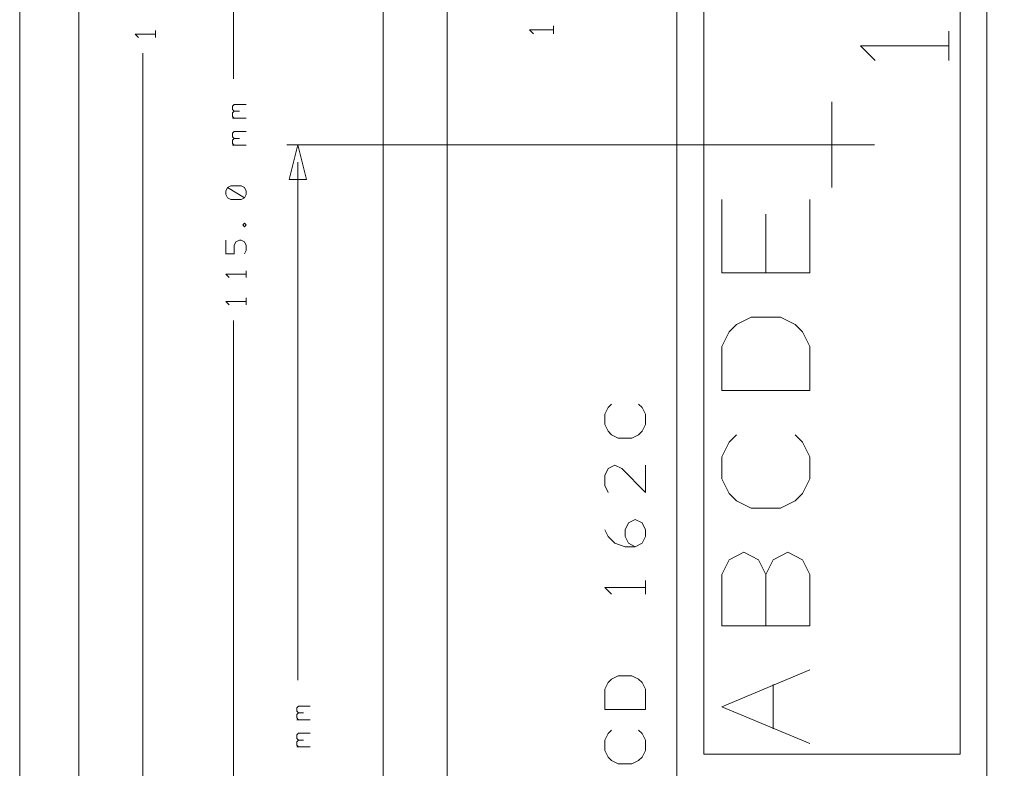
# Model space of a CAD drawing. Header units: millimetres. Extents: x -41 to 41, y -137 to 137.
# Tile 4 of 18: x -40 to 6, y -78 to -43. Entities that reach past the tile are written whole.
import ezdxf

# ---------------------------------------------------------------- set-up
doc = ezdxf.new("R2010")
doc.units = ezdxf.units.MM
doc.header["$MEASUREMENT"] = 0
doc.layers.add('Ebene 1', color=7, linetype='Continuous')

msp = doc.modelspace()

# ---------------------------------------------------------------- linework, layer by layer
at = {"layer": 'Ebene 1', "lineweight": 20}
for points, knots in [([(18.6175, -108.1719), (18.6175, -108.1719), (18.6175, 110.4706), (18.6175, 110.4706), (18.6175, 110.4706), (18.6175, 110.4706), (16.9199, 112.1678), (16.9199, 112.1678), (16.9199, 112.1678), (16.9199, 112.1678), (-22.0029, 112.1678), (-22.0029, 112.1678), (-22.0029, 112.1678), (-22.0029, 112.1678), (-23.3826, 110.7881), (-23.3826, 110.7881), (-23.3826, 110.7881), (-23.3826, 110.7881), (-23.3826, -108.1719), (-23.3826, -108.1719), (-23.3826, -108.1719), (-23.3826, -108.1719), (-22.2225, -109.3321), (-22.2225, -109.3321), (-22.2225, -109.3321), (-22.2225, -109.3321), (17.4572, -109.3321), (17.4572, -109.3321), (17.4572, -109.3321), (17.4572, -109.3321), (18.6175, -108.1719), (18.6175, -108.1719)], [0, 0, 0, 0, 0.1111111, 0.1111111, 0.1111111, 0.1111111, 0.2222222, 0.2222222, 0.2222222, 0.2222222, 0.3333333, 0.3333333, 0.3333333, 0.3333333, 0.4444444, 0.4444444, 0.4444444, 0.4444444, 0.5555556, 0.5555556, 0.5555556, 0.5555556, 0.6666667, 0.6666667, 0.6666667, 0.6666667, 0.7777778, 0.7777778, 0.7777778, 0.7777778, 1, 1, 1, 1]), ([(15.6143, 101.8057), (15.6143, 101.8057), (-20.3856, 101.8057), (-20.3856, 101.8057), (-20.3856, 101.8057), (-20.3856, 101.8057), (-20.3856, -98.0821), (-20.3856, -98.0821), (-20.3856, -98.0821), (-20.3856, -98.0821), (15.6143, -98.0821), (15.6143, -98.0821), (15.6143, -98.0821), (15.6143, -98.0821), (15.6143, 101.8057), (15.6143, 101.8057)], [0, 0, 0, 0, 0.2, 0.2, 0.2, 0.2, 0.4, 0.4, 0.4, 0.4, 0.6, 0.6, 0.6, 0.6, 1, 1, 1, 1]), ([(15.6143, -89.3322), (15.6143, -89.3322), (15.6143, -9.332), (15.6143, -9.332), (15.6143, -9.332), (15.6143, -9.332), (-20.3856, -9.332), (-20.3856, -9.332), (-20.3856, -9.332), (-20.3856, -9.332), (-20.3856, -89.3322), (-20.3856, -89.3322), (-20.3856, -89.3322), (-20.3856, -89.3322), (15.6143, -89.3322), (15.6143, -89.3322)], [0, 0, 0, 0, 0.2, 0.2, 0.2, 0.2, 0.4, 0.4, 0.4, 0.4, 0.6, 0.6, 0.6, 0.6, 1, 1, 1, 1]), ([(4.8644, -80.832), (4.8644, -80.832), (4.8644, -17.8322), (4.8644, -17.8322), (4.8644, -17.8322), (4.8644, -17.8322), (4.3646, -17.332), (4.3646, -17.332), (4.3646, -17.332), (4.3646, -17.332), (-9.1355, -17.332), (-9.1355, -17.332), (-9.1355, -17.332), (-9.1355, -17.332), (-9.6356, -17.8322), (-9.6356, -17.8322), (-9.6356, -17.8322), (-9.6356, -17.8322), (-9.6356, -80.832), (-9.6356, -80.832), (-9.6356, -80.832), (-9.6356, -80.832), (-9.1355, -81.3322), (-9.1355, -81.3322), (-9.1355, -81.3322), (-9.1355, -81.3322), (4.3646, -81.3322), (4.3646, -81.3322), (4.3646, -81.3322), (4.3646, -81.3322), (4.8644, -80.832), (4.8644, -80.832)], [0, 0, 0, 0, 0.1111111, 0.1111111, 0.1111111, 0.1111111, 0.2222222, 0.2222222, 0.2222222, 0.2222222, 0.3333333, 0.3333333, 0.3333333, 0.3333333, 0.4444444, 0.4444444, 0.4444444, 0.4444444, 0.5555556, 0.5555556, 0.5555556, 0.5555556, 0.6666667, 0.6666667, 0.6666667, 0.6666667, 0.7777778, 0.7777778, 0.7777778, 0.7777778, 1, 1, 1, 1]), ([(4.8644, -81.3322), (4.8644, -81.3322), (4.8644, -17.332), (4.8644, -17.332), (4.8644, -17.332), (4.8644, -17.332), (-9.6356, -17.332), (-9.6356, -17.332), (-9.6356, -17.332), (-9.6356, -17.332), (-9.6356, -81.3322), (-9.6356, -81.3322), (-9.6356, -81.3322), (-9.6356, -81.3322), (4.8644, -81.3322), (4.8644, -81.3322)], [0, 0, 0, 0, 0.2, 0.2, 0.2, 0.2, 0.4, 0.4, 0.4, 0.4, 0.6, 0.6, 0.6, 0.6, 1, 1, 1, 1]), ([(3.6146, -77.832), (3.6146, -77.832), (3.6146, -20.8322), (3.6146, -20.8322), (3.6146, -20.8322), (3.6146, -20.8322), (-8.3855, -20.8322), (-8.3855, -20.8322), (-8.3855, -20.8322), (-8.3855, -20.8322), (-8.3855, -77.832), (-8.3855, -77.832), (-8.3855, -77.832), (-8.3855, -77.832), (3.6146, -77.832), (3.6146, -77.832)], [0, 0, 0, 0, 0.2, 0.2, 0.2, 0.2, 0.4, 0.4, 0.4, 0.4, 0.6, 0.6, 0.6, 0.6, 1, 1, 1, 1]), ([(-15.4169, -43.9572), (-15.4169, -43.9572), (-16.5419, -43.9572), (-16.5419, -43.9572), (-16.5419, -43.9572), (-16.5419, -43.9572), (-16.3544, -44.1445), (-16.3544, -44.1445)], [0, 0, 0, 0, 0.3333333, 0.3333333, 0.3333333, 0.3333333, 1, 1, 1, 1]), ([(3.0833, -44.7072), (3.0833, -44.7072), (-1.0418, -44.7072), (-1.0418, -44.7072), (-1.0418, -44.7072), (-1.0418, -44.7072), (-0.3542, -45.3948), (-0.3542, -45.3948)], [0, 0, 0, 0, 0.3333333, 0.3333333, 0.3333333, 0.3333333, 1, 1, 1, 1]), ([(-3.417, -55.3321), (-3.417, -55.3321), (-7.5419, -55.3321), (-7.5419, -55.3321), (-7.5419, -55.3321), (-7.5419, -55.3321), (-7.5419, -51.8947), (-7.5419, -51.8947)], [0, 0, 0, 0, 0.3333333, 0.3333333, 0.3333333, 0.3333333, 1, 1, 1, 1]), ([(-3.417, -60.832), (-3.417, -60.832), (-7.5419, -60.832), (-7.5419, -60.832), (-7.5419, -60.832), (-7.5419, -60.832), (-7.5419, -58.7696), (-7.5419, -58.7696), (-7.5419, -58.7696), (-7.5419, -58.7696), (-7.198, -58.0821), (-7.198, -58.0821), (-7.198, -58.0821), (-7.198, -58.0821), (-6.8545, -57.7384), (-6.8545, -57.7384), (-6.8545, -57.7384), (-6.8545, -57.7384), (-6.1669, -57.3945), (-6.1669, -57.3945), (-6.1669, -57.3945), (-6.1669, -57.3945), (-4.7918, -57.3945), (-4.7918, -57.3945), (-4.7918, -57.3945), (-4.7918, -57.3945), (-4.1042, -57.7384), (-4.1042, -57.7384), (-4.1042, -57.7384), (-4.1042, -57.7384), (-3.7606, -58.0821), (-3.7606, -58.0821), (-3.7606, -58.0821), (-3.7606, -58.0821), (-3.417, -58.7696), (-3.417, -58.7696), (-3.417, -58.7696), (-3.417, -58.7696), (-3.417, -60.832), (-3.417, -60.832)], [0, 0, 0, 0, 0.0909091, 0.0909091, 0.0909091, 0.0909091, 0.1818182, 0.1818182, 0.1818182, 0.1818182, 0.2727273, 0.2727273, 0.2727273, 0.2727273, 0.3636364, 0.3636364, 0.3636364, 0.3636364, 0.4545455, 0.4545455, 0.4545455, 0.4545455, 0.5454545, 0.5454545, 0.5454545, 0.5454545, 0.6363636, 0.6363636, 0.6363636, 0.6363636, 0.7272727, 0.7272727, 0.7272727, 0.7272727, 0.8181818, 0.8181818, 0.8181818, 0.8181818, 1, 1, 1, 1]), ([(-11.4293, -61.4645), (-11.4293, -61.4645), (-11.2706, -61.6232), (-11.2706, -61.6232), (-11.2706, -61.6232), (-11.2706, -61.6232), (-11.1118, -61.9407), (-11.1118, -61.9407), (-11.1118, -61.9407), (-11.1118, -61.9407), (-11.1118, -62.417), (-11.1118, -62.417), (-11.1118, -62.417), (-11.1118, -62.417), (-11.2706, -62.7345), (-11.2706, -62.7345), (-11.2706, -62.7345), (-11.2706, -62.7345), (-11.4293, -62.8932), (-11.4293, -62.8932), (-11.4293, -62.8932), (-11.4293, -62.8932), (-11.7468, -63.052), (-11.7468, -63.052), (-11.7468, -63.052), (-11.7468, -63.052), (-12.3818, -63.052), (-12.3818, -63.052), (-12.3818, -63.052), (-12.3818, -63.052), (-12.6993, -62.8932), (-12.6993, -62.8932), (-12.6993, -62.8932), (-12.6993, -62.8932), (-12.8581, -62.7345), (-12.8581, -62.7345), (-12.8581, -62.7345), (-12.8581, -62.7345), (-13.0168, -62.417), (-13.0168, -62.417), (-13.0168, -62.417), (-13.0168, -62.417), (-13.0168, -61.9407), (-13.0168, -61.9407), (-13.0168, -61.9407), (-13.0168, -61.9407), (-12.8581, -61.6232), (-12.8581, -61.6232), (-12.8581, -61.6232), (-12.8581, -61.6232), (-12.6993, -61.4645), (-12.6993, -61.4645)], [0, 0, 0, 0, 0.0714286, 0.0714286, 0.0714286, 0.0714286, 0.1428571, 0.1428571, 0.1428571, 0.1428571, 0.2142857, 0.2142857, 0.2142857, 0.2142857, 0.2857143, 0.2857143, 0.2857143, 0.2857143, 0.3571429, 0.3571429, 0.3571429, 0.3571429, 0.4285714, 0.4285714, 0.4285714, 0.4285714, 0.5, 0.5, 0.5, 0.5, 0.5714286, 0.5714286, 0.5714286, 0.5714286, 0.6428571, 0.6428571, 0.6428571, 0.6428571, 0.7142857, 0.7142857, 0.7142857, 0.7142857, 0.7857143, 0.7857143, 0.7857143, 0.7857143, 0.8571429, 0.8571429, 0.8571429, 0.8571429, 1, 1, 1, 1]), ([(-4.1042, -62.8946), (-4.1042, -62.8946), (-3.7606, -63.2383), (-3.7606, -63.2383), (-3.7606, -63.2383), (-3.7606, -63.2383), (-3.417, -63.9258), (-3.417, -63.9258), (-3.417, -63.9258), (-3.417, -63.9258), (-3.417, -64.957), (-3.417, -64.957), (-3.417, -64.957), (-3.417, -64.957), (-3.7606, -65.6445), (-3.7606, -65.6445), (-3.7606, -65.6445), (-3.7606, -65.6445), (-4.1042, -65.9882), (-4.1042, -65.9882), (-4.1042, -65.9882), (-4.1042, -65.9882), (-4.7918, -66.3321), (-4.7918, -66.3321), (-4.7918, -66.3321), (-4.7918, -66.3321), (-6.1669, -66.3321), (-6.1669, -66.3321), (-6.1669, -66.3321), (-6.1669, -66.3321), (-6.8545, -65.9882), (-6.8545, -65.9882), (-6.8545, -65.9882), (-6.8545, -65.9882), (-7.198, -65.6445), (-7.198, -65.6445), (-7.198, -65.6445), (-7.198, -65.6445), (-7.5419, -64.957), (-7.5419, -64.957), (-7.5419, -64.957), (-7.5419, -64.957), (-7.5419, -63.9258), (-7.5419, -63.9258), (-7.5419, -63.9258), (-7.5419, -63.9258), (-7.198, -63.2383), (-7.198, -63.2383), (-7.198, -63.2383), (-7.198, -63.2383), (-6.8545, -62.8946), (-6.8545, -62.8946)], [0, 0, 0, 0, 0.0714286, 0.0714286, 0.0714286, 0.0714286, 0.1428571, 0.1428571, 0.1428571, 0.1428571, 0.2142857, 0.2142857, 0.2142857, 0.2142857, 0.2857143, 0.2857143, 0.2857143, 0.2857143, 0.3571429, 0.3571429, 0.3571429, 0.3571429, 0.4285714, 0.4285714, 0.4285714, 0.4285714, 0.5, 0.5, 0.5, 0.5, 0.5714286, 0.5714286, 0.5714286, 0.5714286, 0.6428571, 0.6428571, 0.6428571, 0.6428571, 0.7142857, 0.7142857, 0.7142857, 0.7142857, 0.7857143, 0.7857143, 0.7857143, 0.7857143, 0.8571429, 0.8571429, 0.8571429, 0.8571429, 1, 1, 1, 1]), ([(-11.1118, -64.322), (-11.1118, -64.322), (-11.1118, -65.592), (-11.1118, -65.592), (-11.1118, -65.592), (-11.1118, -65.592), (-12.2231, -64.4807), (-12.2231, -64.4807), (-12.2231, -64.4807), (-12.2231, -64.4807), (-12.5406, -64.322), (-12.5406, -64.322), (-12.5406, -64.322), (-12.5406, -64.322), (-12.8581, -64.4807), (-12.8581, -64.4807), (-12.8581, -64.4807), (-12.8581, -64.4807), (-13.0168, -64.7982), (-13.0168, -64.7982), (-13.0168, -64.7982), (-13.0168, -64.7982), (-13.0168, -65.2745), (-13.0168, -65.2745), (-13.0168, -65.2745), (-13.0168, -65.2745), (-12.8581, -65.592), (-12.8581, -65.592)], [0, 0, 0, 0, 0.125, 0.125, 0.125, 0.125, 0.25, 0.25, 0.25, 0.25, 0.375, 0.375, 0.375, 0.375, 0.5, 0.5, 0.5, 0.5, 0.625, 0.625, 0.625, 0.625, 0.75, 0.75, 0.75, 0.75, 1, 1, 1, 1]), ([(-11.5881, -68.132), (-11.5881, -68.132), (-11.9056, -67.9732), (-11.9056, -67.9732), (-11.9056, -67.9732), (-11.9056, -67.9732), (-12.0643, -67.6557), (-12.0643, -67.6557), (-12.0643, -67.6557), (-12.0643, -67.6557), (-12.0643, -67.3382), (-12.0643, -67.3382), (-12.0643, -67.3382), (-12.0643, -67.3382), (-11.9056, -67.0207), (-11.9056, -67.0207), (-11.9056, -67.0207), (-11.9056, -67.0207), (-11.5881, -66.862), (-11.5881, -66.862), (-11.5881, -66.862), (-11.5881, -66.862), (-11.2706, -67.0207), (-11.2706, -67.0207), (-11.2706, -67.0207), (-11.2706, -67.0207), (-11.1118, -67.3382), (-11.1118, -67.3382), (-11.1118, -67.3382), (-11.1118, -67.3382), (-11.1118, -67.6557), (-11.1118, -67.6557), (-11.1118, -67.6557), (-11.1118, -67.6557), (-11.2706, -67.9732), (-11.2706, -67.9732), (-11.2706, -67.9732), (-11.2706, -67.9732), (-11.5881, -68.132), (-11.5881, -68.132), (-11.5881, -68.132), (-11.5881, -68.132), (-12.0643, -68.132), (-12.0643, -68.132), (-12.0643, -68.132), (-12.0643, -68.132), (-12.5406, -67.9732), (-12.5406, -67.9732), (-12.5406, -67.9732), (-12.5406, -67.9732), (-12.8581, -67.6557), (-12.8581, -67.6557), (-12.8581, -67.6557), (-12.8581, -67.6557), (-13.0168, -67.3382), (-13.0168, -67.3382)], [0, 0, 0, 0, 0.0666667, 0.0666667, 0.0666667, 0.0666667, 0.1333333, 0.1333333, 0.1333333, 0.1333333, 0.2, 0.2, 0.2, 0.2, 0.2666667, 0.2666667, 0.2666667, 0.2666667, 0.3333333, 0.3333333, 0.3333333, 0.3333333, 0.4, 0.4, 0.4, 0.4, 0.4666667, 0.4666667, 0.4666667, 0.4666667, 0.5333333, 0.5333333, 0.5333333, 0.5333333, 0.6, 0.6, 0.6, 0.6, 0.6666667, 0.6666667, 0.6666667, 0.6666667, 0.7333333, 0.7333333, 0.7333333, 0.7333333, 0.8, 0.8, 0.8, 0.8, 0.8666667, 0.8666667, 0.8666667, 0.8666667, 1, 1, 1, 1]), ([(-5.4794, -69.426), (-5.4794, -69.426), (-5.1354, -68.7384), (-5.1354, -68.7384), (-5.1354, -68.7384), (-5.1354, -68.7384), (-4.4482, -68.3945), (-4.4482, -68.3945), (-4.4482, -68.3945), (-4.4482, -68.3945), (-3.7606, -68.7384), (-3.7606, -68.7384), (-3.7606, -68.7384), (-3.7606, -68.7384), (-3.417, -69.426), (-3.417, -69.426), (-3.417, -69.426), (-3.417, -69.426), (-3.417, -71.8323), (-3.417, -71.8323), (-3.417, -71.8323), (-3.417, -71.8323), (-7.5419, -71.8323), (-7.5419, -71.8323), (-7.5419, -71.8323), (-7.5419, -71.8323), (-7.5419, -69.426), (-7.5419, -69.426), (-7.5419, -69.426), (-7.5419, -69.426), (-7.198, -68.7384), (-7.198, -68.7384), (-7.198, -68.7384), (-7.198, -68.7384), (-6.5105, -68.3945), (-6.5105, -68.3945), (-6.5105, -68.3945), (-6.5105, -68.3945), (-5.823, -68.7384), (-5.823, -68.7384), (-5.823, -68.7384), (-5.823, -68.7384), (-5.4794, -69.426), (-5.4794, -69.426), (-5.4794, -69.426), (-5.4794, -69.426), (-5.4794, -71.8323), (-5.4794, -71.8323)], [0, 0, 0, 0, 0.0769231, 0.0769231, 0.0769231, 0.0769231, 0.1538462, 0.1538462, 0.1538462, 0.1538462, 0.2307692, 0.2307692, 0.2307692, 0.2307692, 0.3076923, 0.3076923, 0.3076923, 0.3076923, 0.3846154, 0.3846154, 0.3846154, 0.3846154, 0.4615385, 0.4615385, 0.4615385, 0.4615385, 0.5384615, 0.5384615, 0.5384615, 0.5384615, 0.6153846, 0.6153846, 0.6153846, 0.6153846, 0.6923077, 0.6923077, 0.6923077, 0.6923077, 0.7692308, 0.7692308, 0.7692308, 0.7692308, 0.8461538, 0.8461538, 0.8461538, 0.8461538, 1, 1, 1, 1]), ([(-11.1118, -70.037), (-11.1118, -70.037), (-13.0168, -70.037), (-13.0168, -70.037), (-13.0168, -70.037), (-13.0168, -70.037), (-12.6993, -70.3545), (-12.6993, -70.3545)], [0, 0, 0, 0, 0.3333333, 0.3333333, 0.3333333, 0.3333333, 1, 1, 1, 1]), ([(-11.1118, -75.752), (-11.1118, -75.752), (-13.0168, -75.752), (-13.0168, -75.752), (-13.0168, -75.752), (-13.0168, -75.752), (-13.0168, -74.7995), (-13.0168, -74.7995), (-13.0168, -74.7995), (-13.0168, -74.7995), (-12.8581, -74.482), (-12.8581, -74.482), (-12.8581, -74.482), (-12.8581, -74.482), (-12.6993, -74.3232), (-12.6993, -74.3232), (-12.6993, -74.3232), (-12.6993, -74.3232), (-12.3818, -74.1645), (-12.3818, -74.1645), (-12.3818, -74.1645), (-12.3818, -74.1645), (-11.7468, -74.1645), (-11.7468, -74.1645), (-11.7468, -74.1645), (-11.7468, -74.1645), (-11.4293, -74.3232), (-11.4293, -74.3232), (-11.4293, -74.3232), (-11.4293, -74.3232), (-11.2706, -74.482), (-11.2706, -74.482), (-11.2706, -74.482), (-11.2706, -74.482), (-11.1118, -74.7995), (-11.1118, -74.7995), (-11.1118, -74.7995), (-11.1118, -74.7995), (-11.1118, -75.752), (-11.1118, -75.752)], [0, 0, 0, 0, 0.0909091, 0.0909091, 0.0909091, 0.0909091, 0.1818182, 0.1818182, 0.1818182, 0.1818182, 0.2727273, 0.2727273, 0.2727273, 0.2727273, 0.3636364, 0.3636364, 0.3636364, 0.3636364, 0.4545455, 0.4545455, 0.4545455, 0.4545455, 0.5454545, 0.5454545, 0.5454545, 0.5454545, 0.6363636, 0.6363636, 0.6363636, 0.6363636, 0.7272727, 0.7272727, 0.7272727, 0.7272727, 0.8181818, 0.8181818, 0.8181818, 0.8181818, 1, 1, 1, 1]), ([(-3.417, -77.3321), (-3.417, -77.3321), (-7.5419, -75.6133), (-7.5419, -75.6133), (-7.5419, -75.6133), (-7.5419, -75.6133), (-3.417, -73.8946), (-3.417, -73.8946)], [0, 0, 0, 0, 0.3333333, 0.3333333, 0.3333333, 0.3333333, 1, 1, 1, 1]), ([(-11.4293, -76.7045), (-11.4293, -76.7045), (-11.2706, -76.8632), (-11.2706, -76.8632), (-11.2706, -76.8632), (-11.2706, -76.8632), (-11.1118, -77.1807), (-11.1118, -77.1807), (-11.1118, -77.1807), (-11.1118, -77.1807), (-11.1118, -77.657), (-11.1118, -77.657), (-11.1118, -77.657), (-11.1118, -77.657), (-11.2706, -77.9745), (-11.2706, -77.9745), (-11.2706, -77.9745), (-11.2706, -77.9745), (-11.4293, -78.1332), (-11.4293, -78.1332), (-11.4293, -78.1332), (-11.4293, -78.1332), (-11.7468, -78.292), (-11.7468, -78.292), (-11.7468, -78.292), (-11.7468, -78.292), (-12.3818, -78.292), (-12.3818, -78.292), (-12.3818, -78.292), (-12.3818, -78.292), (-12.6993, -78.1332), (-12.6993, -78.1332), (-12.6993, -78.1332), (-12.6993, -78.1332), (-12.8581, -77.9745), (-12.8581, -77.9745), (-12.8581, -77.9745), (-12.8581, -77.9745), (-13.0168, -77.657), (-13.0168, -77.657), (-13.0168, -77.657), (-13.0168, -77.657), (-13.0168, -77.1807), (-13.0168, -77.1807), (-13.0168, -77.1807), (-13.0168, -77.1807), (-12.8581, -76.8632), (-12.8581, -76.8632), (-12.8581, -76.8632), (-12.8581, -76.8632), (-12.6993, -76.7045), (-12.6993, -76.7045)], [0, 0, 0, 0, 0.0714286, 0.0714286, 0.0714286, 0.0714286, 0.1428571, 0.1428571, 0.1428571, 0.1428571, 0.2142857, 0.2142857, 0.2142857, 0.2142857, 0.2857143, 0.2857143, 0.2857143, 0.2857143, 0.3571429, 0.3571429, 0.3571429, 0.3571429, 0.4285714, 0.4285714, 0.4285714, 0.4285714, 0.5, 0.5, 0.5, 0.5, 0.5714286, 0.5714286, 0.5714286, 0.5714286, 0.6428571, 0.6428571, 0.6428571, 0.6428571, 0.7142857, 0.7142857, 0.7142857, 0.7142857, 0.7857143, 0.7857143, 0.7857143, 0.7857143, 0.8571429, 0.8571429, 0.8571429, 0.8571429, 1, 1, 1, 1])]:
    msp.add_open_spline(points, degree=3, knots=knots, dxfattribs=at)
at = {"layer": 'Ebene 1', "lineweight": 9}
for points in [[(-30.3856, 4.8532), (-30.3856, 4.8532), (-30.3856, -46.2453), (-30.3856, -46.2453)], [(-40.3949, -108.5321), (-40.3949, -108.5321), (-40.3949, -6.9321), (-40.3949, -6.9321)], [(-37.6326, -108.5321), (-37.6326, -108.5321), (-37.6326, -27.547), (-37.6326, -27.547)], [(-34.6327, -108.5321), (-34.6327, -108.5321), (-34.6327, -45.0483), (-34.6327, -45.0483)], [(-2.7915, -49.3321), (-2.7915, -49.3321), (-27.8935, -49.3321), (-27.8935, -49.3321)], [(-27.3855, -50.1449), (-27.3855, -50.1449), (-27.3855, -74.379), (-27.3855, -74.379)], [(-30.3856, -108.5193), (-30.3856, -108.5193), (-30.3856, -57.5483), (-30.3856, -57.5483)]]:
    msp.add_open_spline(points, degree=3, dxfattribs=at)
at = {"layer": 'Ebene 1', "lineweight": 20}
for points in [[(-15.4169, -44.1445), (-15.4169, -44.1445), (-15.4169, -43.7695), (-15.4169, -43.7695)], [(3.0833, -45.3948), (3.0833, -45.3948), (3.0833, -44.0196), (3.0833, -44.0196)], [(-2.3855, -51.332), (-2.3855, -51.332), (-2.3855, -47.3322), (-2.3855, -47.3322)], [(-19.1356, -49.3321), (-19.1356, -49.3321), (-20.4056, -49.3321), (-20.4056, -49.3321)], [(-4.3854, -49.3321), (-4.3854, -49.3321), (-0.3856, -49.3321), (-0.3856, -49.3321)], [(-3.417, -55.3321), (-3.417, -55.3321), (-3.417, -51.8947), (-3.417, -51.8947)], [(-5.4794, -52.5822), (-5.4794, -52.5822), (-5.4794, -55.3321), (-5.4794, -55.3321)], [(-11.1118, -70.3545), (-11.1118, -70.3545), (-11.1118, -69.7195), (-11.1118, -69.7195)], [(-5.1354, -76.6445), (-5.1354, -76.6445), (-5.1354, -74.5822), (-5.1354, -74.5822)]]:
    msp.add_open_spline(points, degree=3, dxfattribs=at)
at = {"layer": 'Ebene 1', "lineweight": 13}
for points, knots in [([(-34.0452, -44.1593), (-34.0452, -44.1593), (-34.9977, -44.1593), (-34.9977, -44.1593), (-34.9977, -44.1593), (-34.9977, -44.1593), (-34.839, -44.3181), (-34.839, -44.3181)], [0, 0, 0, 0, 0.3333333, 0.3333333, 0.3333333, 0.3333333, 1, 1, 1, 1]), ([(-30.3539, -47.7693), (-30.3539, -47.7693), (-30.4332, -47.6899), (-30.4332, -47.6899), (-30.4332, -47.6899), (-30.4332, -47.6899), (-30.4332, -47.5312), (-30.4332, -47.5312), (-30.4332, -47.5312), (-30.4332, -47.5312), (-30.3539, -47.4518), (-30.3539, -47.4518), (-30.3539, -47.4518), (-30.3539, -47.4518), (-29.7982, -47.4518), (-29.7982, -47.4518)], [0, 0, 0, 0, 0.2, 0.2, 0.2, 0.2, 0.4, 0.4, 0.4, 0.4, 0.6, 0.6, 0.6, 0.6, 1, 1, 1, 1]), ([(-30.3539, -48.0868), (-30.3539, -48.0868), (-30.4332, -48.0074), (-30.4332, -48.0074), (-30.4332, -48.0074), (-30.4332, -48.0074), (-30.4332, -47.8487), (-30.4332, -47.8487), (-30.4332, -47.8487), (-30.4332, -47.8487), (-30.3539, -47.7693), (-30.3539, -47.7693), (-30.3539, -47.7693), (-30.3539, -47.7693), (-30.1157, -47.7693), (-30.1157, -47.7693)], [0, 0, 0, 0, 0.2, 0.2, 0.2, 0.2, 0.4, 0.4, 0.4, 0.4, 0.6, 0.6, 0.6, 0.6, 1, 1, 1, 1]), ([(-30.3539, -49.0393), (-30.3539, -49.0393), (-30.4332, -48.9599), (-30.4332, -48.9599), (-30.4332, -48.9599), (-30.4332, -48.9599), (-30.4332, -48.8012), (-30.4332, -48.8012), (-30.4332, -48.8012), (-30.4332, -48.8012), (-30.3539, -48.7218), (-30.3539, -48.7218), (-30.3539, -48.7218), (-30.3539, -48.7218), (-29.7982, -48.7218), (-29.7982, -48.7218)], [0, 0, 0, 0, 0.2, 0.2, 0.2, 0.2, 0.4, 0.4, 0.4, 0.4, 0.6, 0.6, 0.6, 0.6, 1, 1, 1, 1]), ([(-30.3539, -49.3568), (-30.3539, -49.3568), (-30.4332, -49.2774), (-30.4332, -49.2774), (-30.4332, -49.2774), (-30.4332, -49.2774), (-30.4332, -49.1187), (-30.4332, -49.1187), (-30.4332, -49.1187), (-30.4332, -49.1187), (-30.3539, -49.0393), (-30.3539, -49.0393), (-30.3539, -49.0393), (-30.3539, -49.0393), (-30.1157, -49.0393), (-30.1157, -49.0393)], [0, 0, 0, 0, 0.2, 0.2, 0.2, 0.2, 0.4, 0.4, 0.4, 0.4, 0.6, 0.6, 0.6, 0.6, 1, 1, 1, 1]), ([(-29.8776, -51.8174), (-29.8776, -51.8174), (-29.7982, -51.6587), (-29.7982, -51.6587), (-29.7982, -51.6587), (-29.7982, -51.6587), (-29.7982, -51.4999), (-29.7982, -51.4999), (-29.7982, -51.4999), (-29.7982, -51.4999), (-29.8776, -51.3412), (-29.8776, -51.3412), (-29.8776, -51.3412), (-29.8776, -51.3412), (-30.0364, -51.2618), (-30.0364, -51.2618), (-30.0364, -51.2618), (-30.0364, -51.2618), (-30.5126, -51.2618), (-30.5126, -51.2618), (-30.5126, -51.2618), (-30.5126, -51.2618), (-30.6714, -51.3412), (-30.6714, -51.3412), (-30.6714, -51.3412), (-30.6714, -51.3412), (-30.7507, -51.4999), (-30.7507, -51.4999), (-30.7507, -51.4999), (-30.7507, -51.4999), (-30.7507, -51.6587), (-30.7507, -51.6587), (-30.7507, -51.6587), (-30.7507, -51.6587), (-30.6714, -51.8174), (-30.6714, -51.8174), (-30.6714, -51.8174), (-30.6714, -51.8174), (-30.5126, -51.8968), (-30.5126, -51.8968), (-30.5126, -51.8968), (-30.5126, -51.8968), (-30.0364, -51.8968), (-30.0364, -51.8968), (-30.0364, -51.8968), (-30.0364, -51.8968), (-29.8776, -51.8174), (-29.8776, -51.8174), (-29.8776, -51.8174), (-29.8776, -51.8174), (-30.6714, -51.3412), (-30.6714, -51.3412)], [0, 0, 0, 0, 0.0714286, 0.0714286, 0.0714286, 0.0714286, 0.1428571, 0.1428571, 0.1428571, 0.1428571, 0.2142857, 0.2142857, 0.2142857, 0.2142857, 0.2857143, 0.2857143, 0.2857143, 0.2857143, 0.3571429, 0.3571429, 0.3571429, 0.3571429, 0.4285714, 0.4285714, 0.4285714, 0.4285714, 0.5, 0.5, 0.5, 0.5, 0.5714286, 0.5714286, 0.5714286, 0.5714286, 0.6428571, 0.6428571, 0.6428571, 0.6428571, 0.7142857, 0.7142857, 0.7142857, 0.7142857, 0.7857143, 0.7857143, 0.7857143, 0.7857143, 0.8571429, 0.8571429, 0.8571429, 0.8571429, 1, 1, 1, 1]), ([(-29.7982, -53.0874), (-29.7982, -53.0874), (-29.8776, -53.008), (-29.8776, -53.008), (-29.8776, -53.008), (-29.8776, -53.008), (-29.9569, -53.0874), (-29.9569, -53.0874), (-29.9569, -53.0874), (-29.9569, -53.0874), (-29.8776, -53.1668), (-29.8776, -53.1668), (-29.8776, -53.1668), (-29.8776, -53.1668), (-29.7982, -53.0874), (-29.7982, -53.0874)], [0, 0, 0, 0, 0.2, 0.2, 0.2, 0.2, 0.4, 0.4, 0.4, 0.4, 0.6, 0.6, 0.6, 0.6, 1, 1, 1, 1]), ([(-29.8776, -54.4368), (-29.8776, -54.4368), (-29.7982, -54.278), (-29.7982, -54.278), (-29.7982, -54.278), (-29.7982, -54.278), (-29.7982, -54.0399), (-29.7982, -54.0399), (-29.7982, -54.0399), (-29.7982, -54.0399), (-29.8776, -53.8812), (-29.8776, -53.8812), (-29.8776, -53.8812), (-29.8776, -53.8812), (-30.0364, -53.8018), (-30.0364, -53.8018), (-30.0364, -53.8018), (-30.0364, -53.8018), (-30.1157, -53.8018), (-30.1157, -53.8018), (-30.1157, -53.8018), (-30.1157, -53.8018), (-30.2744, -53.8812), (-30.2744, -53.8812), (-30.2744, -53.8812), (-30.2744, -53.8812), (-30.3539, -54.0399), (-30.3539, -54.0399), (-30.3539, -54.0399), (-30.3539, -54.0399), (-30.3539, -54.4368), (-30.3539, -54.4368), (-30.3539, -54.4368), (-30.3539, -54.4368), (-30.7507, -54.4368), (-30.7507, -54.4368), (-30.7507, -54.4368), (-30.7507, -54.4368), (-30.7507, -53.8018), (-30.7507, -53.8018)], [0, 0, 0, 0, 0.0909091, 0.0909091, 0.0909091, 0.0909091, 0.1818182, 0.1818182, 0.1818182, 0.1818182, 0.2727273, 0.2727273, 0.2727273, 0.2727273, 0.3636364, 0.3636364, 0.3636364, 0.3636364, 0.4545455, 0.4545455, 0.4545455, 0.4545455, 0.5454545, 0.5454545, 0.5454545, 0.5454545, 0.6363636, 0.6363636, 0.6363636, 0.6363636, 0.7272727, 0.7272727, 0.7272727, 0.7272727, 0.8181818, 0.8181818, 0.8181818, 0.8181818, 1, 1, 1, 1]), ([(-29.7982, -55.3893), (-29.7982, -55.3893), (-30.7507, -55.3893), (-30.7507, -55.3893), (-30.7507, -55.3893), (-30.7507, -55.3893), (-30.5919, -55.548), (-30.5919, -55.548)], [0, 0, 0, 0, 0.3333333, 0.3333333, 0.3333333, 0.3333333, 1, 1, 1, 1]), ([(-29.7982, -56.6593), (-29.7982, -56.6593), (-30.7507, -56.6593), (-30.7507, -56.6593), (-30.7507, -56.6593), (-30.7507, -56.6593), (-30.5919, -56.818), (-30.5919, -56.818)], [0, 0, 0, 0, 0.3333333, 0.3333333, 0.3333333, 0.3333333, 1, 1, 1, 1]), ([(-27.3539, -75.903), (-27.3539, -75.903), (-27.4331, -75.8236), (-27.4331, -75.8236), (-27.4331, -75.8236), (-27.4331, -75.8236), (-27.4331, -75.6648), (-27.4331, -75.6648), (-27.4331, -75.6648), (-27.4331, -75.6648), (-27.3539, -75.5855), (-27.3539, -75.5855), (-27.3539, -75.5855), (-27.3539, -75.5855), (-26.7981, -75.5855), (-26.7981, -75.5855)], [0, 0, 0, 0, 0.2, 0.2, 0.2, 0.2, 0.4, 0.4, 0.4, 0.4, 0.6, 0.6, 0.6, 0.6, 1, 1, 1, 1]), ([(-27.3539, -76.2205), (-27.3539, -76.2205), (-27.4331, -76.1411), (-27.4331, -76.1411), (-27.4331, -76.1411), (-27.4331, -76.1411), (-27.4331, -75.9823), (-27.4331, -75.9823), (-27.4331, -75.9823), (-27.4331, -75.9823), (-27.3539, -75.903), (-27.3539, -75.903), (-27.3539, -75.903), (-27.3539, -75.903), (-27.1156, -75.903), (-27.1156, -75.903)], [0, 0, 0, 0, 0.2, 0.2, 0.2, 0.2, 0.4, 0.4, 0.4, 0.4, 0.6, 0.6, 0.6, 0.6, 1, 1, 1, 1]), ([(-27.3539, -77.173), (-27.3539, -77.173), (-27.4331, -77.0936), (-27.4331, -77.0936), (-27.4331, -77.0936), (-27.4331, -77.0936), (-27.4331, -76.9348), (-27.4331, -76.9348), (-27.4331, -76.9348), (-27.4331, -76.9348), (-27.3539, -76.8555), (-27.3539, -76.8555), (-27.3539, -76.8555), (-27.3539, -76.8555), (-26.7981, -76.8555), (-26.7981, -76.8555)], [0, 0, 0, 0, 0.2, 0.2, 0.2, 0.2, 0.4, 0.4, 0.4, 0.4, 0.6, 0.6, 0.6, 0.6, 1, 1, 1, 1]), ([(-27.3539, -77.4905), (-27.3539, -77.4905), (-27.4331, -77.4111), (-27.4331, -77.4111), (-27.4331, -77.4111), (-27.4331, -77.4111), (-27.4331, -77.2523), (-27.4331, -77.2523), (-27.4331, -77.2523), (-27.4331, -77.2523), (-27.3539, -77.173), (-27.3539, -77.173), (-27.3539, -77.173), (-27.3539, -77.173), (-27.1156, -77.173), (-27.1156, -77.173)], [0, 0, 0, 0, 0.2, 0.2, 0.2, 0.2, 0.4, 0.4, 0.4, 0.4, 0.6, 0.6, 0.6, 0.6, 1, 1, 1, 1])]:
    msp.add_open_spline(points, degree=3, knots=knots, dxfattribs=at)
for points in [[(-34.0452, -44.3181), (-34.0452, -44.3181), (-34.0452, -44.0006), (-34.0452, -44.0006)], [(-29.7982, -48.0868), (-29.7982, -48.0868), (-30.4332, -48.0868), (-30.4332, -48.0868)], [(-29.7982, -49.3568), (-29.7982, -49.3568), (-30.4332, -49.3568), (-30.4332, -49.3568)], [(-29.7982, -55.548), (-29.7982, -55.548), (-29.7982, -55.2305), (-29.7982, -55.2305)], [(-29.7982, -56.818), (-29.7982, -56.818), (-29.7982, -56.5005), (-29.7982, -56.5005)], [(-26.7981, -76.2205), (-26.7981, -76.2205), (-27.4331, -76.2205), (-27.4331, -76.2205)], [(-26.7981, -77.4905), (-26.7981, -77.4905), (-27.4331, -77.4905), (-27.4331, -77.4905)]]:
    msp.add_open_spline(points, degree=3, dxfattribs=at)
at = {"layer": 'Ebene 1', "lineweight": 9}
msp.add_open_spline([(-27.3855, -49.3321), (-27.3855, -49.3321), (-26.9791, -50.9577), (-26.9791, -50.9577), (-26.9791, -50.9577), (-26.9791, -50.9577), (-27.7919, -50.9577), (-27.7919, -50.9577), (-27.7919, -50.9577), (-27.7919, -50.9577), (-27.3855, -49.3321), (-27.3855, -49.3321)], degree=3, knots=[0, 0, 0, 0, 0.25, 0.25, 0.25, 0.25, 0.5, 0.5, 0.5, 0.5, 1, 1, 1, 1], dxfattribs=at)

doc.saveas('drawing.dxf')
